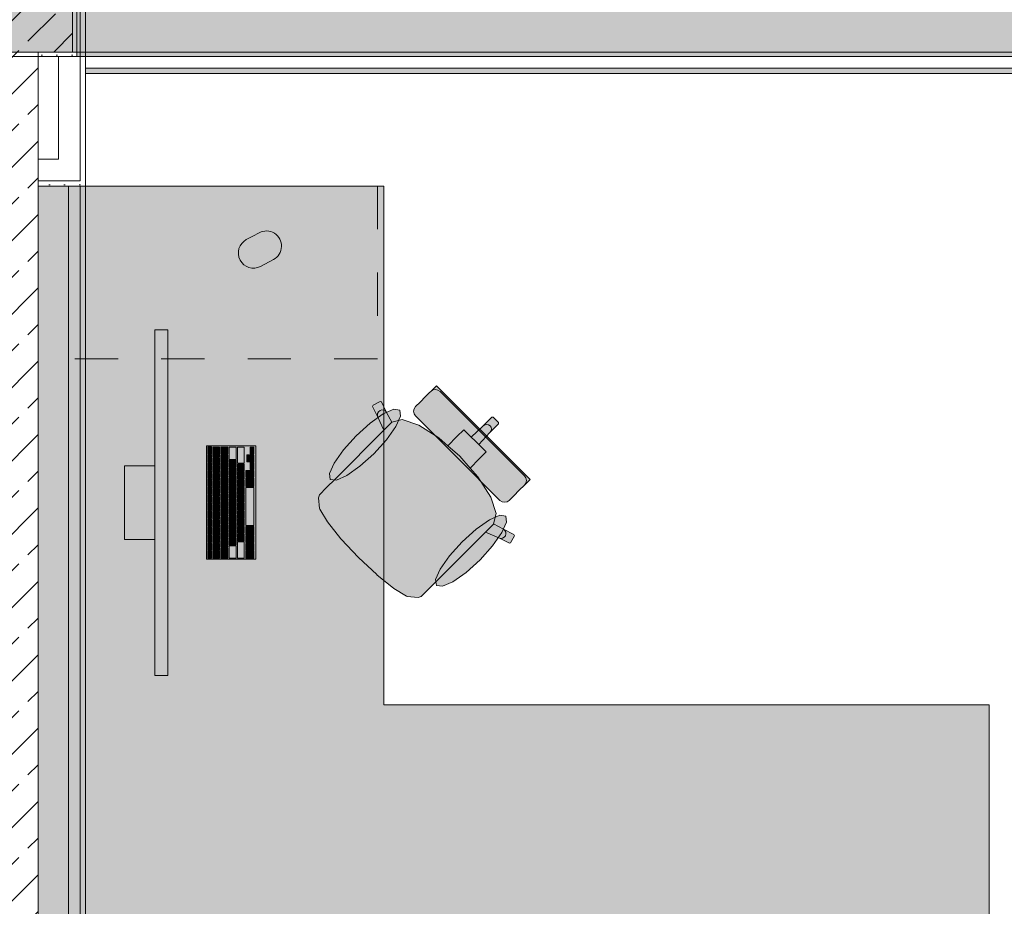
# Model space of a CAD drawing. Header units: metres. Extents: x -3.6 to 84.5, y -11 to 16.8.
# Tile 124 of 256: x 15 to 17.2, y 11 to 13.1. Entities that reach past the tile are written whole.
import ezdxf

# ---------------------------------------------------------------- set-up
doc = ezdxf.new("R2010")
doc.units = ezdxf.units.M
doc.header["$MEASUREMENT"] = 0
doc.linetypes.add('Strichlinie eng', pattern=[0.115, 0.075, -0.04])
for name, color, linetype in [('605 - Struktur.Wand Innen', 7, 'Continuous'), ('607 - Struktur.Stütze', 7, 'Continuous'), ('608 - Struktur.Träger', 7, 'Continuous'), ('701 - Einrichtung.Möbel', 7, 'Continuous'), ('Neubau_606 - Struktur.Wand Innen Ausbau', 7, 'Continuous'), ('Neubau_653 - Abdeckung.TB Verkofferung', 7, 'Continuous')]:
    doc.layers.add(name, color=color, linetype=linetype)
pattern_1 = [(45, (0, 0), (-0.01767767, 0.01767767), [0, -0.025])]
pattern_2 = [(45, (0, 0), (-0.0848528, 0.0848528), []), (45, (-0.04243, 0.04243), (-0.0848528, 0.0848528), [0.09, -0.03])]

msp = doc.modelspace()

# ---------------------------------------------------------------- hatches: boundary and pattern name
at = {"layer": '605 - Struktur.Wand Innen', "linetype": 'Continuous', "lineweight": 0, "true_color": 0x000000}
h = msp.add_hatch(dxfattribs=at)
h.set_pattern_fill('Beton__Stahlbeton_0001', color=18, style=0, pattern_type=2)
h.set_pattern_definition(pattern_2)
h.paths.add_polyline_path([(14.84, 8.5), (15, 8.5), (15, 13), (14.84, 13)])
at = {"layer": '607 - Struktur.Stütze', "linetype": 'Continuous', "lineweight": 0, "true_color": 0x000000}
h = msp.add_hatch(dxfattribs=at)
h.set_pattern_fill('Beton__Stahlbeton_0001', color=18, style=0, pattern_type=2)
h.set_pattern_definition(pattern_2)
h.paths.add_polyline_path([(14.78, 13), (15.08, 13), (15.08, 13.45), (14.78, 13.45)])
h = msp.add_hatch(dxfattribs=at)
h.set_pattern_fill('Gips_0001', color=18, style=0, pattern_type=2)
h.set_pattern_definition(pattern_1)
h.paths.add_polyline_path([(15, 12.99), (15.09, 12.99), (15.09, 13.445), (15.08, 13.445), (15.08, 13), (15, 13)])
at = {"layer": '608 - Struktur.Träger', "linetype": 'Continuous', "lineweight": 0, "true_color": 0x000000}
h = msp.add_hatch(dxfattribs=at)
h.set_pattern_fill('Beton__Stahlbeton_0001', color=18, style=0, pattern_type=2)
h.set_pattern_definition(pattern_2)
h.paths.add_polyline_path([(15.09, 13.3), (14.78, 13.3), (14.78, 13), (15.09, 13), (18.37, 13), (18.69, 13), (21.97, 13), (22.29, 13), (25.57, 13), (25.89, 13), (29.17, 13), (29.49, 13), (32.77, 13), (33.09, 13), (36.37, 13), (36.69, 13), (39.97, 13), (40.29, 13), (43.57, 13), (43.89, 13), (47.17, 13), (47.48, 13), (47.48, 13.3), (47.17, 13.3), (43.89, 13.3), (43.57, 13.3), (40.29, 13.3), (39.97, 13.3), (36.69, 13.3), (36.37, 13.3), (33.09, 13.3), (32.77, 13.3), (29.49, 13.3), (29.17, 13.3), (25.89, 13.3), (25.57, 13.3), (22.29, 13.3), (21.97, 13.3), (18.69, 13.3), (18.37, 13.3)])
h = msp.add_hatch(dxfattribs=at)
h.set_pattern_fill('Gips_0001', color=18, style=0, pattern_type=2)
h.set_pattern_definition(pattern_1)
h.paths.add_polyline_path([(15.09, 13), (15.09, 12.99), (18.37, 12.99), (18.37, 13)])
at = {"layer": '701 - Einrichtung.Möbel', "linetype": 'Continuous', "lineweight": 0, "true_color": 0x3a3a3a}
for points in [[(15, 10.69), (17.2, 10.69), (17.2, 11.49), (15.8, 11.49), (15.8, 12.69), (15, 12.69)], [(15.4966, 12.5741), (15.4816, 12.5661, 0.994302), (15.5144, 12.5043), (15.5444, 12.5203, 1), (15.5116, 12.5821)], [(15.2999, 11.5578), (15.2999, 12.3578), (15.2699, 12.3578), (15.2699, 11.5578)], [(15.873, 12.1582), (15.9706, 12.0606), (16.0297, 12.1197), (15.9213, 12.2282), (15.916, 12.2229), (15.9136, 12.2205), (15.9081, 12.215), (15.9056, 12.2125), (15.8985, 12.2054), (15.8811, 12.188), (15.8753, 12.1822), (15.8729, 12.1798), (15.8696, 12.1749), (15.8684, 12.169), (15.8696, 12.1632)], [(15.6869, 12.0123), (15.6675, 11.9928), (15.6507, 11.9761), (15.6484, 11.9691), (15.6508, 11.9439), (15.6514, 11.9424), (15.6692, 11.913), (15.7006, 11.8739), (15.7011, 11.8733), (15.7409, 11.8309), (16.0591, 12.1491), (16.0529, 12.1553), (16.0497, 12.1552), (16.0298, 12.1353), (16.002, 12.1093), (15.9848, 12.1265), (15.9687, 12.1104), (15.9478, 12.0895), (15.9273, 12.1074), (15.8806, 12.137), (15.8423, 12.1497), (15.8184, 12.1436), (15.806, 12.1663), (15.794, 12.1907), (15.791, 12.1916), (15.7749, 12.1831), (15.7739, 12.1801), (15.7859, 12.1558), (15.7997, 12.1251)], [(15.7356, 12.1122), (15.7064, 12.0799), (15.6848, 12.0494), (15.6741, 12.0252), (15.6759, 12.0112), (15.6899, 12.0094), (15.714, 12.0201), (15.7446, 12.0417), (15.7769, 12.0709), (15.8061, 12.1032), (15.8277, 12.1338), (15.8384, 12.1579), (15.8366, 12.1719), (15.8226, 12.1737), (15.7985, 12.163), (15.7679, 12.1414)], [(15.9223, 11.7769), (16.035, 11.8897), (16.0658, 11.8759), (16.0901, 11.8639), (16.0931, 11.8649), (16.1016, 11.881), (16.1006, 11.884), (16.0763, 11.896), (16.0536, 11.9084), (16.0597, 11.9323), (16.047, 11.9706), (16.0174, 12.0174), (15.9995, 12.0378), (16.0204, 12.0587), (16.0365, 12.0749), (16.0193, 12.092), (16.0453, 12.1198), (16.0652, 12.1397), (16.0653, 12.1429), (16.0591, 12.1491), (15.7409, 11.8309), (15.7833, 11.7911), (15.7839, 11.7907), (15.823, 11.7592), (15.8524, 11.7414), (15.8539, 11.7408), (15.8791, 11.7384), (15.8861, 11.7407), (15.9028, 11.7575)], [(16.0682, 11.963), (16.0732, 11.9596), (16.079, 11.9585), (16.0849, 11.9596), (16.0898, 11.9629), (16.0922, 11.9653), (16.098, 11.9711), (16.1154, 11.9885), (16.1225, 11.9956), (16.125, 11.9981), (16.1305, 12.0036), (16.1329, 12.006), (16.1382, 12.0113), (16.0297, 12.1197), (15.9706, 12.0606)], [(15.5039, 11.8268), (15.5039, 12.0888), (15.3899, 12.0888), (15.3899, 11.8268)], [(15.4009, 12.0783), (15.4009, 12.0866), (15.4007, 12.0868), (15.3931, 12.0868), (15.3929, 12.0866), (15.3929, 12.07), (15.3931, 12.0698), (15.4007, 12.0698), (15.4009, 12.07)], [(15.4199, 12.0748), (15.4199, 12.0861), (15.4197, 12.0863), (15.4041, 12.0863), (15.4039, 12.0861), (15.4039, 12.0635), (15.4041, 12.0633), (15.4197, 12.0633), (15.4199, 12.0635)], [(15.4389, 12.0783), (15.4389, 12.0861), (15.4387, 12.0863), (15.4231, 12.0863), (15.4229, 12.0861), (15.4229, 12.0705), (15.4231, 12.0703), (15.4387, 12.0703), (15.4389, 12.0705)], [(15.4579, 12.0721), (15.4579, 12.0861), (15.4577, 12.0863), (15.4421, 12.0863), (15.4419, 12.0861), (15.4419, 12.058), (15.4421, 12.0578), (15.4577, 12.0578), (15.4579, 12.058)], [(15.4769, 12.0676), (15.4769, 12.0861), (15.4767, 12.0863), (15.4611, 12.0863), (15.4609, 12.0861), (15.4609, 12.049), (15.4611, 12.0488), (15.4767, 12.0488), (15.4769, 12.049)], [(15.4989, 12.0783), (15.4989, 12.0861), (15.4987, 12.0863), (15.4911, 12.0863), (15.4909, 12.0861), (15.4909, 12.0705), (15.4911, 12.0703), (15.4987, 12.0703), (15.4989, 12.0705)], [(15.4009, 12.0598), (15.4009, 12.0681), (15.4007, 12.0683), (15.3931, 12.0683), (15.3929, 12.0681), (15.3929, 12.0515), (15.3931, 12.0513), (15.4007, 12.0513), (15.4009, 12.0515)], [(15.4009, 12.0413), (15.4009, 12.0496), (15.4007, 12.0498), (15.3931, 12.0498), (15.3929, 12.0496), (15.3929, 12.033), (15.3931, 12.0328), (15.4007, 12.0328), (15.4009, 12.033)], [(15.4199, 12.0533), (15.4199, 12.0611), (15.4197, 12.0613), (15.4041, 12.0613), (15.4039, 12.0611), (15.4039, 12.0455), (15.4041, 12.0453), (15.4197, 12.0453), (15.4199, 12.0455)], [(15.4389, 12.0603), (15.4389, 12.0681), (15.4387, 12.0683), (15.4231, 12.0683), (15.4229, 12.0681), (15.4229, 12.0525), (15.4231, 12.0523), (15.4387, 12.0523), (15.4389, 12.0525)], [(15.4389, 12.0423), (15.4389, 12.0501), (15.4387, 12.0503), (15.4231, 12.0503), (15.4229, 12.0501), (15.4229, 12.0345), (15.4231, 12.0343), (15.4387, 12.0343), (15.4389, 12.0345)], [(15.4579, 12.0478), (15.4579, 12.0556), (15.4577, 12.0558), (15.4421, 12.0558), (15.4419, 12.0556), (15.4419, 12.04), (15.4421, 12.0398), (15.4577, 12.0398), (15.4579, 12.04)], [(15.4909, 12.0603), (15.4909, 12.0681), (15.4907, 12.0683), (15.4831, 12.0683), (15.4829, 12.0681), (15.4829, 12.0525), (15.4831, 12.0523), (15.4907, 12.0523), (15.4909, 12.0525)], [(15.4989, 12.0603), (15.4989, 12.0681), (15.4987, 12.0683), (15.4911, 12.0683), (15.4909, 12.0681), (15.4909, 12.0525), (15.4911, 12.0523), (15.4987, 12.0523), (15.4989, 12.0525)], [(15.4989, 12.0423), (15.4989, 12.0501), (15.4987, 12.0503), (15.4911, 12.0503), (15.4909, 12.0501), (15.4909, 12.0345), (15.4911, 12.0343), (15.4987, 12.0343), (15.4989, 12.0345)], [(15.2699, 12.0428), (15.1999, 12.0428), (15.1999, 11.8728), (15.2699, 11.8728)], [(15.4009, 12.0228), (15.4009, 12.0311), (15.4007, 12.0313), (15.3931, 12.0313), (15.3929, 12.0311), (15.3929, 12.0145), (15.3931, 12.0143), (15.4007, 12.0143), (15.4009, 12.0145)], [(15.4199, 12.0353), (15.4199, 12.0431), (15.4197, 12.0433), (15.4041, 12.0433), (15.4039, 12.0431), (15.4039, 12.0275), (15.4041, 12.0273), (15.4197, 12.0273), (15.4199, 12.0275)], [(15.4199, 12.0173), (15.4199, 12.0251), (15.4197, 12.0253), (15.4041, 12.0253), (15.4039, 12.0251), (15.4039, 12.0095), (15.4041, 12.0093), (15.4197, 12.0093), (15.4199, 12.0095)], [(15.4389, 12.0243), (15.4389, 12.0321), (15.4387, 12.0323), (15.4231, 12.0323), (15.4229, 12.0321), (15.4229, 12.0165), (15.4231, 12.0163), (15.4387, 12.0163), (15.4389, 12.0165)], [(15.4579, 12.0298), (15.4579, 12.0376), (15.4577, 12.0378), (15.4421, 12.0378), (15.4419, 12.0376), (15.4419, 12.022), (15.4421, 12.0218), (15.4577, 12.0218), (15.4579, 12.022)], [(15.4769, 12.0388), (15.4769, 12.0466), (15.4767, 12.0468), (15.4611, 12.0468), (15.4609, 12.0466), (15.4609, 12.031), (15.4611, 12.0308), (15.4767, 12.0308), (15.4769, 12.031)], [(15.4769, 12.0208), (15.4769, 12.0286), (15.4767, 12.0288), (15.4611, 12.0288), (15.4609, 12.0286), (15.4609, 12.013), (15.4611, 12.0128), (15.4767, 12.0128), (15.4769, 12.013)], [(15.4989, 12.0243), (15.4989, 12.0321), (15.4987, 12.0323), (15.4811, 12.0323), (15.4809, 12.0321), (15.4809, 12.0165), (15.4811, 12.0163), (15.4987, 12.0163), (15.4989, 12.0165)], [(15.4009, 12.0043), (15.4009, 12.0126), (15.4007, 12.0128), (15.3931, 12.0128), (15.3929, 12.0126), (15.3929, 11.996), (15.3931, 11.9958), (15.4007, 11.9958), (15.4009, 11.996)], [(15.4199, 11.9993), (15.4199, 12.0071), (15.4197, 12.0073), (15.4041, 12.0073), (15.4039, 12.0071), (15.4039, 11.9915), (15.4041, 11.9913), (15.4197, 11.9913), (15.4199, 11.9915)], [(15.4389, 12.0063), (15.4389, 12.0141), (15.4387, 12.0143), (15.4231, 12.0143), (15.4229, 12.0141), (15.4229, 11.9985), (15.4231, 11.9983), (15.4387, 11.9983), (15.4389, 11.9985)], [(15.4579, 12.0118), (15.4579, 12.0196), (15.4577, 12.0198), (15.4421, 12.0198), (15.4419, 12.0196), (15.4419, 12.004), (15.4421, 12.0038), (15.4577, 12.0038), (15.4579, 12.004)], [(15.4769, 12.0028), (15.4769, 12.0106), (15.4767, 12.0108), (15.4611, 12.0108), (15.4609, 12.0106), (15.4609, 11.995), (15.4611, 11.9948), (15.4767, 11.9948), (15.4769, 11.995)], [(15.4989, 12.0046), (15.4989, 12.0141), (15.4987, 12.0143), (15.4811, 12.0143), (15.4809, 12.0141), (15.4809, 11.995), (15.4811, 11.9948), (15.4987, 11.9948), (15.4989, 11.995)], [(15.4009, 11.9858), (15.4009, 11.9941), (15.4007, 11.9943), (15.3931, 11.9943), (15.3929, 11.9941), (15.3929, 11.9775), (15.3931, 11.9773), (15.4007, 11.9773), (15.4009, 11.9775)], [(15.4199, 11.9813), (15.4199, 11.9891), (15.4197, 11.9893), (15.4041, 11.9893), (15.4039, 11.9891), (15.4039, 11.9735), (15.4041, 11.9733), (15.4197, 11.9733), (15.4199, 11.9735)], [(15.4389, 11.9883), (15.4389, 11.9961), (15.4387, 11.9963), (15.4231, 11.9963), (15.4229, 11.9961), (15.4229, 11.9805), (15.4231, 11.9803), (15.4387, 11.9803), (15.4389, 11.9805)], [(15.4579, 11.9938), (15.4579, 12.0016), (15.4577, 12.0018), (15.4421, 12.0018), (15.4419, 12.0016), (15.4419, 11.986), (15.4421, 11.9858), (15.4577, 11.9858), (15.4579, 11.986)], [(15.4579, 11.9758), (15.4579, 11.9836), (15.4577, 11.9838), (15.4421, 11.9838), (15.4419, 11.9836), (15.4419, 11.968), (15.4421, 11.9678), (15.4577, 11.9678), (15.4579, 11.968)], [(15.4769, 11.9848), (15.4769, 11.9926), (15.4767, 11.9928), (15.4611, 11.9928), (15.4609, 11.9926), (15.4609, 11.977), (15.4611, 11.9768), (15.4767, 11.9768), (15.4769, 11.977)], [(15.4989, 11.9488), (15.4989, 11.9926), (15.4987, 11.9928), (15.4811, 11.9928), (15.4809, 11.9926), (15.4809, 11.905), (15.4811, 11.9048), (15.4987, 11.9048), (15.4989, 11.905)], [(15.4009, 11.9673), (15.4009, 11.9756), (15.4007, 11.9758), (15.3931, 11.9758), (15.3929, 11.9756), (15.3929, 11.959), (15.3931, 11.9588), (15.4007, 11.9588), (15.4009, 11.959)], [(15.4009, 11.9488), (15.4009, 11.9571), (15.4007, 11.9573), (15.3931, 11.9573), (15.3929, 11.9571), (15.3929, 11.9405), (15.3931, 11.9403), (15.4007, 11.9403), (15.4009, 11.9405)], [(15.4199, 11.9633), (15.4199, 11.9711), (15.4197, 11.9713), (15.4041, 11.9713), (15.4039, 11.9711), (15.4039, 11.9555), (15.4041, 11.9553), (15.4197, 11.9553), (15.4199, 11.9555)], [(15.4389, 11.9703), (15.4389, 11.9781), (15.4387, 11.9783), (15.4231, 11.9783), (15.4229, 11.9781), (15.4229, 11.9625), (15.4231, 11.9623), (15.4387, 11.9623), (15.4389, 11.9625)], [(15.4389, 11.9523), (15.4389, 11.9601), (15.4387, 11.9603), (15.4231, 11.9603), (15.4229, 11.9601), (15.4229, 11.9445), (15.4231, 11.9443), (15.4387, 11.9443), (15.4389, 11.9445)], [(15.4579, 11.9578), (15.4579, 11.9656), (15.4577, 11.9658), (15.4421, 11.9658), (15.4419, 11.9656), (15.4419, 11.95), (15.4421, 11.9498), (15.4577, 11.9498), (15.4579, 11.95)], [(15.4769, 11.9668), (15.4769, 11.9746), (15.4767, 11.9748), (15.4611, 11.9748), (15.4609, 11.9746), (15.4609, 11.959), (15.4611, 11.9588), (15.4767, 11.9588), (15.4769, 11.959)], [(15.4769, 11.9488), (15.4769, 11.9566), (15.4767, 11.9568), (15.4611, 11.9568), (15.4609, 11.9566), (15.4609, 11.941), (15.4611, 11.9408), (15.4767, 11.9408), (15.4769, 11.941)], [(15.4009, 11.9303), (15.4009, 11.9386), (15.4007, 11.9388), (15.3931, 11.9388), (15.3929, 11.9386), (15.3929, 11.922), (15.3931, 11.9218), (15.4007, 11.9218), (15.4009, 11.922)], [(15.4199, 11.9453), (15.4199, 11.9531), (15.4197, 11.9533), (15.4041, 11.9533), (15.4039, 11.9531), (15.4039, 11.9375), (15.4041, 11.9373), (15.4197, 11.9373), (15.4199, 11.9375)], [(15.4199, 11.9273), (15.4199, 11.9351), (15.4197, 11.9353), (15.4041, 11.9353), (15.4039, 11.9351), (15.4039, 11.9195), (15.4041, 11.9193), (15.4197, 11.9193), (15.4199, 11.9195)], [(15.4389, 11.9343), (15.4389, 11.9421), (15.4387, 11.9423), (15.4231, 11.9423), (15.4229, 11.9421), (15.4229, 11.9265), (15.4231, 11.9263), (15.4387, 11.9263), (15.4389, 11.9265)], [(15.4579, 11.9398), (15.4579, 11.9476), (15.4577, 11.9478), (15.4421, 11.9478), (15.4419, 11.9476), (15.4419, 11.932), (15.4421, 11.9318), (15.4577, 11.9318), (15.4579, 11.932)], [(15.4769, 11.9308), (15.4769, 11.9386), (15.4767, 11.9388), (15.4611, 11.9388), (15.4609, 11.9386), (15.4609, 11.923), (15.4611, 11.9228), (15.4767, 11.9228), (15.4769, 11.923)], [(15.4009, 11.9118), (15.4009, 11.9201), (15.4007, 11.9203), (15.3931, 11.9203), (15.3929, 11.9201), (15.3929, 11.9035), (15.3931, 11.9033), (15.4007, 11.9033), (15.4009, 11.9035)], [(15.4199, 11.9093), (15.4199, 11.9171), (15.4197, 11.9173), (15.4041, 11.9173), (15.4039, 11.9171), (15.4039, 11.9015), (15.4041, 11.9013), (15.4197, 11.9013), (15.4199, 11.9015)], [(15.4389, 11.9163), (15.4389, 11.9241), (15.4387, 11.9243), (15.4231, 11.9243), (15.4229, 11.9241), (15.4229, 11.9085), (15.4231, 11.9083), (15.4387, 11.9083), (15.4389, 11.9085)], [(15.4579, 11.9218), (15.4579, 11.9296), (15.4577, 11.9298), (15.4421, 11.9298), (15.4419, 11.9296), (15.4419, 11.914), (15.4421, 11.9138), (15.4577, 11.9138), (15.4579, 11.914)], [(15.4579, 11.9038), (15.4579, 11.9116), (15.4577, 11.9118), (15.4421, 11.9118), (15.4419, 11.9116), (15.4419, 11.896), (15.4421, 11.8958), (15.4577, 11.8958), (15.4579, 11.896)], [(15.4769, 11.9128), (15.4769, 11.9206), (15.4767, 11.9208), (15.4611, 11.9208), (15.4609, 11.9206), (15.4609, 11.905), (15.4611, 11.9048), (15.4767, 11.9048), (15.4769, 11.905)], [(16.0222, 11.8256), (16.0514, 11.8579), (16.073, 11.8885), (16.0837, 11.9126), (16.0819, 11.9266), (16.0679, 11.9284), (16.0438, 11.9177), (16.0132, 11.8961), (15.9809, 11.8669), (15.9517, 11.8346), (15.9301, 11.804), (15.9194, 11.7799), (15.9212, 11.7659), (15.9352, 11.7641), (15.9594, 11.7748), (15.9899, 11.7964)], [(15.4009, 11.8933), (15.4009, 11.9016), (15.4007, 11.9018), (15.3931, 11.9018), (15.3929, 11.9016), (15.3929, 11.885), (15.3931, 11.8848), (15.4007, 11.8848), (15.4009, 11.885)], [(15.4199, 11.8913), (15.4199, 11.8991), (15.4197, 11.8993), (15.4041, 11.8993), (15.4039, 11.8991), (15.4039, 11.8835), (15.4041, 11.8833), (15.4197, 11.8833), (15.4199, 11.8835)], [(15.4389, 11.8983), (15.4389, 11.9061), (15.4387, 11.9063), (15.4231, 11.9063), (15.4229, 11.9061), (15.4229, 11.8905), (15.4231, 11.8903), (15.4387, 11.8903), (15.4389, 11.8905)], [(15.4389, 11.8803), (15.4389, 11.8881), (15.4387, 11.8883), (15.4231, 11.8883), (15.4229, 11.8881), (15.4229, 11.8725), (15.4231, 11.8723), (15.4387, 11.8723), (15.4389, 11.8725)], [(15.4579, 11.8858), (15.4579, 11.8936), (15.4577, 11.8938), (15.4421, 11.8938), (15.4419, 11.8936), (15.4419, 11.878), (15.4421, 11.8778), (15.4577, 11.8778), (15.4579, 11.878)], [(15.4769, 11.8948), (15.4769, 11.9026), (15.4767, 11.9028), (15.4611, 11.9028), (15.4609, 11.9026), (15.4609, 11.887), (15.4611, 11.8868), (15.4767, 11.8868), (15.4769, 11.887)], [(15.4989, 11.8931), (15.4989, 11.9026), (15.4987, 11.9028), (15.4811, 11.9028), (15.4809, 11.9026), (15.4809, 11.8835), (15.4811, 11.8833), (15.4987, 11.8833), (15.4989, 11.8835)], [(15.4009, 11.8748), (15.4009, 11.8831), (15.4007, 11.8833), (15.3931, 11.8833), (15.3929, 11.8831), (15.3929, 11.8665), (15.3931, 11.8663), (15.4007, 11.8663), (15.4009, 11.8665)], [(15.4199, 11.8733), (15.4199, 11.8811), (15.4197, 11.8813), (15.4041, 11.8813), (15.4039, 11.8811), (15.4039, 11.8655), (15.4041, 11.8653), (15.4197, 11.8653), (15.4199, 11.8655)], [(15.4389, 11.8623), (15.4389, 11.8701), (15.4387, 11.8703), (15.4231, 11.8703), (15.4229, 11.8701), (15.4229, 11.8545), (15.4231, 11.8543), (15.4387, 11.8543), (15.4389, 11.8545)], [(15.4579, 11.8678), (15.4579, 11.8756), (15.4577, 11.8758), (15.4421, 11.8758), (15.4419, 11.8756), (15.4419, 11.86), (15.4421, 11.8598), (15.4577, 11.8598), (15.4579, 11.86)], [(15.4769, 11.8768), (15.4769, 11.8846), (15.4767, 11.8848), (15.4611, 11.8848), (15.4609, 11.8846), (15.4609, 11.869), (15.4611, 11.8688), (15.4767, 11.8688), (15.4769, 11.869)], [(15.4769, 11.8481), (15.4769, 11.8666), (15.4767, 11.8668), (15.4611, 11.8668), (15.4609, 11.8666), (15.4609, 11.8295), (15.4611, 11.8293), (15.4767, 11.8293), (15.4769, 11.8295)], [(15.4989, 11.8733), (15.4989, 11.8811), (15.4987, 11.8813), (15.4811, 11.8813), (15.4809, 11.8811), (15.4809, 11.8655), (15.4811, 11.8653), (15.4987, 11.8653), (15.4989, 11.8655)], [(15.4009, 11.8563), (15.4009, 11.8646), (15.4007, 11.8648), (15.3931, 11.8648), (15.3929, 11.8646), (15.3929, 11.848), (15.3931, 11.8478), (15.4007, 11.8478), (15.4009, 11.848)], [(15.4009, 11.8378), (15.4009, 11.8461), (15.4007, 11.8463), (15.3931, 11.8463), (15.3929, 11.8461), (15.3929, 11.8295), (15.3931, 11.8293), (15.4007, 11.8293), (15.4009, 11.8295)], [(15.4199, 11.8553), (15.4199, 11.8631), (15.4197, 11.8633), (15.4041, 11.8633), (15.4039, 11.8631), (15.4039, 11.8475), (15.4041, 11.8473), (15.4197, 11.8473), (15.4199, 11.8475)], [(15.4199, 11.8373), (15.4199, 11.8451), (15.4197, 11.8453), (15.4041, 11.8453), (15.4039, 11.8451), (15.4039, 11.8295), (15.4041, 11.8293), (15.4197, 11.8293), (15.4199, 11.8295)], [(15.4389, 11.8408), (15.4389, 11.8521), (15.4387, 11.8523), (15.4231, 11.8523), (15.4229, 11.8521), (15.4229, 11.8295), (15.4231, 11.8293), (15.4387, 11.8293), (15.4389, 11.8295)], [(15.4579, 11.8436), (15.4579, 11.8576), (15.4577, 11.8578), (15.4421, 11.8578), (15.4419, 11.8576), (15.4419, 11.8295), (15.4421, 11.8293), (15.4577, 11.8293), (15.4579, 11.8295)], [(15.4989, 11.8553), (15.4989, 11.8631), (15.4987, 11.8633), (15.4811, 11.8633), (15.4809, 11.8631), (15.4809, 11.8475), (15.4811, 11.8473), (15.4987, 11.8473), (15.4989, 11.8475)], [(15.4989, 11.8373), (15.4989, 11.8451), (15.4987, 11.8453), (15.4811, 11.8453), (15.4809, 11.8451), (15.4809, 11.8295), (15.4811, 11.8293), (15.4987, 11.8293), (15.4989, 11.8295)]]:
    msp.add_hatch(color=250, dxfattribs=at).paths.add_polyline_path(points)
at = {"layer": 'Neubau_606 - Struktur.Wand Innen Ausbau', "linetype": 'Continuous', "lineweight": 0, "true_color": 0x000000}
h = msp.add_hatch(dxfattribs=at)
h.set_pattern_fill('Gips_0001', color=18, style=0, pattern_type=2)
h.set_pattern_definition(pattern_1)
h.paths.add_polyline_path([(15.11, 13.445), (15.0975, 13.445), (15.0975, 12.7025), (15.11, 12.7025)])
h = msp.add_hatch(dxfattribs=at)
h.set_pattern_fill('Gips_0001', color=18, style=0, pattern_type=2)
h.set_pattern_definition(pattern_1)
h.paths.add_polyline_path([(15.0975, 12.7025), (15, 12.7025), (15, 12.69), (15.0975, 12.69)])
h = msp.add_hatch(dxfattribs=at)
h.set_pattern_fill('Gips_0001', color=18, style=0, pattern_type=2)
h.set_pattern_definition(pattern_1)
h.paths.add_polyline_path([(15.0975, 12.69), (15.11, 12.69), (15.0975, 12.7025)])
h = msp.add_hatch(dxfattribs=at)
h.set_pattern_fill('Gips_0001', color=18, style=0, pattern_type=2)
h.set_pattern_definition(pattern_1)
h.paths.add_polyline_path([(15.11, 12.7025), (15.0975, 12.7025), (15.11, 12.69)])
at = {"layer": 'Neubau_653 - Abdeckung.TB Verkofferung', "linetype": 'Continuous', "lineweight": 0, "true_color": 0x000000}
h = msp.add_hatch(dxfattribs=at)
h.set_pattern_fill('Gips_0001', color=18, style=0, pattern_type=2)
h.set_pattern_definition(pattern_1)
h.paths.add_polyline_path([(15.11, 12.9505), (18.6475, 12.9505), (18.6475, 12.963), (15.11, 12.963)])
h = msp.add_hatch(dxfattribs=at)
h.set_pattern_fill('Gips_0001', color=18, style=0, pattern_type=2)
h.set_pattern_definition(pattern_1)
h.paths.add_polyline_path([(15.11, 8.6495), (15.11, 12.69), (15.0975, 12.69), (15.0975, 8.6495)])

# ---------------------------------------------------------------- linework, layer by layer
at = {"layer": '605 - Struktur.Wand Innen', "color": 7, "linetype": 'Continuous', "lineweight": 18, "flags": 128}
msp.add_lwpolyline([(15, 8.5), (15, 13)], dxfattribs=at)
at = {"layer": '607 - Struktur.Stütze', "color": 7, "linetype": 'Continuous', "lineweight": 13, "flags": 128}
msp.add_lwpolyline([(14.78, 13), (15.08, 13), (15.08, 13.45), (14.78, 13.45)], close=True, dxfattribs=at)
at = {"layer": '607 - Struktur.Stütze', "color": 7, "linetype": 'Continuous', "lineweight": 5, "flags": 128}
msp.add_lwpolyline([(15, 12.99), (15.09, 12.99), (15.09, 13.445)], dxfattribs=at)
at = {"layer": '608 - Struktur.Träger', "color": 7, "linetype": 'Continuous', "lineweight": 13}
msp.add_line((14.78, 12.99), (47.48, 12.99), dxfattribs=at)
at = {"layer": '608 - Struktur.Träger', "color": 7, "linetype": 'Continuous', "lineweight": 5}
for p in [(15.09, 13), (18.37, 12.99)]:
    msp.add_line(p, (15.09, 12.99), dxfattribs=at)
at = {"layer": '608 - Struktur.Träger', "color": 7, "linetype": 'Continuous', "lineweight": 13, "flags": 128}
msp.add_lwpolyline([(47.48, 13), (47.17, 13), (43.89, 13), (43.57, 13), (40.29, 13), (39.97, 13), (36.69, 13), (36.37, 13), (33.09, 13), (32.77, 13), (29.49, 13), (29.17, 13), (25.89, 13), (25.57, 13), (22.29, 13), (21.97, 13), (18.69, 13), (18.37, 13), (15.09, 13), (14.78, 13)], dxfattribs=at)
at = {"layer": '701 - Einrichtung.Möbel', "color": 7, "linetype": 'Strichlinie eng', "lineweight": 5, "true_color": 0xebebeb}
for p, q in [((15.785, 12.69), (15.785, 12.29)), ((15.785, 12.29), (15, 12.29))]:
    msp.add_line(p, q, dxfattribs=at)
at = {"layer": '701 - Einrichtung.Möbel', "color": 7, "linetype": 'Continuous', "lineweight": 5, "true_color": 0xebebeb}
for p, q in [((15.8985, 12.2054), (15.9056, 12.2125)), ((15.9056, 12.2125), (15.9081, 12.215)), ((15.9081, 12.215), (15.9136, 12.2205)), ((15.913, 12.2183), (15.9081, 12.215)), ((15.9189, 12.2194), (15.913, 12.2183)), ((15.9136, 12.2205), (15.916, 12.2229)), ((15.916, 12.2229), (15.9213, 12.2282)), ((15.9247, 12.2182), (15.9189, 12.2194)), ((15.9213, 12.2282), (16.0297, 12.1197)), ((15.9297, 12.2149), (15.9247, 12.2182)), ((16.0273, 12.1173), (15.9297, 12.2149)), ((15.7749, 12.1831), (15.791, 12.1916)), ((15.791, 12.1916), (15.794, 12.1907)), ((15.794, 12.1907), (15.806, 12.1663)), ((15.8753, 12.1822), (15.8811, 12.188)), ((15.8811, 12.188), (15.8985, 12.2054)), ((15.7739, 12.1801), (15.7749, 12.1831)), ((15.7859, 12.1558), (15.7739, 12.1801)), ((15.7848, 12.16), (15.7854, 12.1643)), ((15.7854, 12.1643), (15.7876, 12.1681)), ((15.7876, 12.1681), (15.7911, 12.1709)), ((15.7911, 12.1709), (15.7953, 12.1722)), ((15.7953, 12.1722), (15.7996, 12.1718)), ((15.7996, 12.1718), (15.8034, 12.1697)), ((15.8034, 12.1697), (15.806, 12.1663)), ((15.806, 12.1663), (15.8184, 12.1436)), ((15.8684, 12.169), (15.8696, 12.1749)), ((15.8696, 12.1632), (15.8684, 12.169)), ((15.8696, 12.1749), (15.8729, 12.1798)), ((15.873, 12.1582), (15.8696, 12.1632)), ((15.8729, 12.1798), (15.8753, 12.1822)), ((15.7859, 12.1558), (15.7848, 12.16)), ((15.7997, 12.1251), (15.7859, 12.1558)), ((15.8182, 12.1435), (15.7997, 12.1251)), ((15.8182, 12.1435), (15.8184, 12.1436)), ((15.8184, 12.1436), (15.8423, 12.1497)), ((15.8423, 12.1497), (15.8806, 12.137)), ((15.9706, 12.0606), (15.873, 12.1582)), ((16.0298, 12.1353), (16.0497, 12.1552)), ((16.0335, 12.1378), (16.0378, 12.1388)), ((16.0378, 12.1388), (16.0421, 12.138)), ((16.0453, 12.1198), (16.0652, 12.1397)), ((16.0497, 12.1552), (16.0529, 12.1553)), ((16.0529, 12.1553), (16.0591, 12.1491)), ((16.0653, 12.1429), (16.0591, 12.1491)), ((16.0652, 12.1397), (16.0653, 12.1429)), ((15.6869, 12.0123), (15.7997, 12.1251)), ((15.8806, 12.137), (15.9273, 12.1074)), ((15.9687, 12.1104), (15.9848, 12.1265)), ((15.9848, 12.1265), (16.002, 12.1093)), ((16.002, 12.1093), (16.0298, 12.1353)), ((16.0193, 12.092), (16.0453, 12.1198)), ((16.0273, 12.1173), (16.1249, 12.0197)), ((16.1382, 12.0113), (16.0297, 12.1197)), ((16.0298, 12.1353), (16.0335, 12.1378)), ((16.0421, 12.138), (16.0456, 12.1356)), ((16.0453, 12.1198), (16.0478, 12.1235)), ((16.048, 12.1321), (16.0456, 12.1356)), ((16.0478, 12.1235), (16.0487, 12.1278)), ((16.0487, 12.1278), (16.048, 12.1321)), ((15.9273, 12.1074), (15.9478, 12.0895)), ((15.9478, 12.0895), (15.9687, 12.1104)), ((16.002, 12.1093), (16.0107, 12.1007)), ((16.0193, 12.092), (16.0107, 12.1007)), ((15.9478, 12.0895), (15.9754, 12.0654)), ((16.0365, 12.0749), (16.0193, 12.092)), ((16.0204, 12.0587), (16.0365, 12.0749)), ((15.9706, 12.0606), (16.0682, 11.963)), ((15.9995, 12.0378), (15.9754, 12.0654)), ((15.9995, 12.0378), (16.0204, 12.0587)), ((16.0174, 12.0174), (15.9995, 12.0378)), ((15.6675, 11.9928), (15.6869, 12.0123)), ((16.047, 11.9706), (16.0174, 12.0174)), ((16.1249, 12.0197), (16.1282, 12.0147)), ((16.125, 11.9981), (16.1305, 12.0036)), ((16.1283, 12.003), (16.125, 11.9981)), ((16.1282, 12.0147), (16.1294, 12.0089)), ((16.1294, 12.0089), (16.1283, 12.003)), ((16.1305, 12.0036), (16.1329, 12.006)), ((16.1329, 12.006), (16.1382, 12.0113)), ((15.6507, 11.9761), (15.6675, 11.9928)), ((16.098, 11.9711), (16.1154, 11.9885)), ((16.1154, 11.9885), (16.1225, 11.9956)), ((16.1225, 11.9956), (16.125, 11.9981)), ((15.6484, 11.9691), (15.6507, 11.9761)), ((15.6508, 11.9439), (15.6484, 11.9691)), ((16.0597, 11.9323), (16.047, 11.9706)), ((16.0682, 11.963), (16.0732, 11.9596)), ((16.0732, 11.9596), (16.079, 11.9585)), ((16.079, 11.9585), (16.0849, 11.9596)), ((16.0849, 11.9596), (16.0898, 11.9629)), ((16.0898, 11.9629), (16.0922, 11.9653)), ((16.0922, 11.9653), (16.098, 11.9711)), ((15.6514, 11.9424), (15.6508, 11.9439)), ((15.6692, 11.913), (15.6514, 11.9424)), ((15.7006, 11.8739), (15.6692, 11.913)), ((16.0536, 11.9084), (16.0597, 11.9323)), ((15.9223, 11.7769), (16.035, 11.8897)), ((16.0535, 11.9082), (16.035, 11.8897)), ((16.035, 11.8897), (16.0658, 11.8759)), ((16.0535, 11.9082), (16.0536, 11.9084)), ((16.0763, 11.896), (16.0536, 11.9084)), ((16.0797, 11.8934), (16.0763, 11.896)), ((16.1006, 11.884), (16.0763, 11.896)), ((16.0818, 11.8897), (16.0797, 11.8934)), ((16.0822, 11.8853), (16.0818, 11.8897)), ((15.7011, 11.8733), (15.7006, 11.8739)), ((15.7409, 11.8309), (15.7011, 11.8733)), ((16.0658, 11.8759), (16.0699, 11.8748)), ((16.0658, 11.8759), (16.0901, 11.8639)), ((16.0699, 11.8748), (16.0743, 11.8754)), ((16.0743, 11.8754), (16.0781, 11.8776)), ((16.0781, 11.8776), (16.0809, 11.8811)), ((16.0809, 11.8811), (16.0822, 11.8853)), ((16.0931, 11.8649), (16.1016, 11.881)), ((16.1016, 11.881), (16.1006, 11.884)), ((16.0901, 11.8639), (16.0931, 11.8649)), ((15.7409, 11.8309), (15.7833, 11.7911)), ((15.7833, 11.7911), (15.7839, 11.7907)), ((15.7839, 11.7907), (15.823, 11.7592)), ((15.9028, 11.7575), (15.9223, 11.7769)), ((15.823, 11.7592), (15.8524, 11.7414)), ((15.8861, 11.7407), (15.9028, 11.7575)), ((15.8524, 11.7414), (15.8539, 11.7408)), ((15.8539, 11.7408), (15.8791, 11.7384)), ((15.8791, 11.7384), (15.8861, 11.7407))]:
    msp.add_line(p, q, dxfattribs=at)
at = {"layer": '701 - Einrichtung.Möbel', "color": 7, "linetype": 'Continuous', "lineweight": 5, "true_color": 0xebebeb, "flags": 128}
for points in [[(15, 10.69), (15, 12.69), (15.8, 12.69), (15.8, 11.49), (17.2, 11.49), (17.2, 10.69)], [(15.2999, 11.5578), (15.2999, 12.3578), (15.2699, 12.3578), (15.2699, 11.5578)], [(15.7356, 12.1122), (15.7679, 12.1414), (15.7985, 12.163), (15.8226, 12.1737), (15.8366, 12.1719), (15.8384, 12.1579), (15.8277, 12.1338), (15.8061, 12.1032), (15.7769, 12.0709), (15.7446, 12.0417), (15.714, 12.0201), (15.6899, 12.0094), (15.6759, 12.0112), (15.6741, 12.0252), (15.6848, 12.0494), (15.7064, 12.0799)], [(15.5039, 11.8268), (15.5039, 12.0888), (15.3899, 12.0888), (15.3899, 11.8268)], [(15.4009, 12.0783), (15.4009, 12.0866), (15.4007, 12.0868), (15.3931, 12.0868), (15.3929, 12.0866), (15.3929, 12.07), (15.3931, 12.0698), (15.4007, 12.0698), (15.4009, 12.07)], [(15.4199, 12.0748), (15.4199, 12.0861), (15.4197, 12.0863), (15.4041, 12.0863), (15.4039, 12.0861), (15.4039, 12.0635), (15.4041, 12.0633), (15.4197, 12.0633), (15.4199, 12.0635)], [(15.4389, 12.0783), (15.4389, 12.0861), (15.4387, 12.0863), (15.4231, 12.0863), (15.4229, 12.0861), (15.4229, 12.0705), (15.4231, 12.0703), (15.4387, 12.0703), (15.4389, 12.0705)], [(15.4579, 12.0721), (15.4579, 12.0861), (15.4577, 12.0863), (15.4421, 12.0863), (15.4419, 12.0861), (15.4419, 12.058), (15.4421, 12.0578), (15.4577, 12.0578), (15.4579, 12.058)], [(15.4769, 12.0676), (15.4769, 12.0861), (15.4767, 12.0863), (15.4611, 12.0863), (15.4609, 12.0861), (15.4609, 12.049), (15.4611, 12.0488), (15.4767, 12.0488), (15.4769, 12.049)], [(15.4989, 12.0783), (15.4989, 12.0861), (15.4987, 12.0863), (15.4911, 12.0863), (15.4909, 12.0861), (15.4909, 12.0705), (15.4911, 12.0703), (15.4987, 12.0703), (15.4989, 12.0705)], [(15.4009, 12.0598), (15.4009, 12.0681), (15.4007, 12.0683), (15.3931, 12.0683), (15.3929, 12.0681), (15.3929, 12.0515), (15.3931, 12.0513), (15.4007, 12.0513), (15.4009, 12.0515)], [(15.4009, 12.0413), (15.4009, 12.0496), (15.4007, 12.0498), (15.3931, 12.0498), (15.3929, 12.0496), (15.3929, 12.033), (15.3931, 12.0328), (15.4007, 12.0328), (15.4009, 12.033)], [(15.4199, 12.0533), (15.4199, 12.0611), (15.4197, 12.0613), (15.4041, 12.0613), (15.4039, 12.0611), (15.4039, 12.0455), (15.4041, 12.0453), (15.4197, 12.0453), (15.4199, 12.0455)], [(15.4389, 12.0603), (15.4389, 12.0681), (15.4387, 12.0683), (15.4231, 12.0683), (15.4229, 12.0681), (15.4229, 12.0525), (15.4231, 12.0523), (15.4387, 12.0523), (15.4389, 12.0525)], [(15.4389, 12.0423), (15.4389, 12.0501), (15.4387, 12.0503), (15.4231, 12.0503), (15.4229, 12.0501), (15.4229, 12.0345), (15.4231, 12.0343), (15.4387, 12.0343), (15.4389, 12.0345)], [(15.4579, 12.0478), (15.4579, 12.0556), (15.4577, 12.0558), (15.4421, 12.0558), (15.4419, 12.0556), (15.4419, 12.04), (15.4421, 12.0398), (15.4577, 12.0398), (15.4579, 12.04)], [(15.4909, 12.0603), (15.4909, 12.0681), (15.4907, 12.0683), (15.4831, 12.0683), (15.4829, 12.0681), (15.4829, 12.0525), (15.4831, 12.0523), (15.4907, 12.0523), (15.4909, 12.0525)], [(15.4989, 12.0603), (15.4989, 12.0681), (15.4987, 12.0683), (15.4911, 12.0683), (15.4909, 12.0681), (15.4909, 12.0525), (15.4911, 12.0523), (15.4987, 12.0523), (15.4989, 12.0525)], [(15.4989, 12.0423), (15.4989, 12.0501), (15.4987, 12.0503), (15.4911, 12.0503), (15.4909, 12.0501), (15.4909, 12.0345), (15.4911, 12.0343), (15.4987, 12.0343), (15.4989, 12.0345)], [(15.2699, 12.0428), (15.1999, 12.0428), (15.1999, 11.8728), (15.2699, 11.8728)], [(15.4009, 12.0228), (15.4009, 12.0311), (15.4007, 12.0313), (15.3931, 12.0313), (15.3929, 12.0311), (15.3929, 12.0145), (15.3931, 12.0143), (15.4007, 12.0143), (15.4009, 12.0145)], [(15.4199, 12.0353), (15.4199, 12.0431), (15.4197, 12.0433), (15.4041, 12.0433), (15.4039, 12.0431), (15.4039, 12.0275), (15.4041, 12.0273), (15.4197, 12.0273), (15.4199, 12.0275)], [(15.4199, 12.0173), (15.4199, 12.0251), (15.4197, 12.0253), (15.4041, 12.0253), (15.4039, 12.0251), (15.4039, 12.0095), (15.4041, 12.0093), (15.4197, 12.0093), (15.4199, 12.0095)], [(15.4389, 12.0243), (15.4389, 12.0321), (15.4387, 12.0323), (15.4231, 12.0323), (15.4229, 12.0321), (15.4229, 12.0165), (15.4231, 12.0163), (15.4387, 12.0163), (15.4389, 12.0165)], [(15.4579, 12.0298), (15.4579, 12.0376), (15.4577, 12.0378), (15.4421, 12.0378), (15.4419, 12.0376), (15.4419, 12.022), (15.4421, 12.0218), (15.4577, 12.0218), (15.4579, 12.022)], [(15.4769, 12.0388), (15.4769, 12.0466), (15.4767, 12.0468), (15.4611, 12.0468), (15.4609, 12.0466), (15.4609, 12.031), (15.4611, 12.0308), (15.4767, 12.0308), (15.4769, 12.031)], [(15.4769, 12.0208), (15.4769, 12.0286), (15.4767, 12.0288), (15.4611, 12.0288), (15.4609, 12.0286), (15.4609, 12.013), (15.4611, 12.0128), (15.4767, 12.0128), (15.4769, 12.013)], [(15.4989, 12.0243), (15.4989, 12.0321), (15.4987, 12.0323), (15.4811, 12.0323), (15.4809, 12.0321), (15.4809, 12.0165), (15.4811, 12.0163), (15.4987, 12.0163), (15.4989, 12.0165)], [(15.4009, 12.0043), (15.4009, 12.0126), (15.4007, 12.0128), (15.3931, 12.0128), (15.3929, 12.0126), (15.3929, 11.996), (15.3931, 11.9958), (15.4007, 11.9958), (15.4009, 11.996)], [(15.4199, 11.9993), (15.4199, 12.0071), (15.4197, 12.0073), (15.4041, 12.0073), (15.4039, 12.0071), (15.4039, 11.9915), (15.4041, 11.9913), (15.4197, 11.9913), (15.4199, 11.9915)], [(15.4389, 12.0063), (15.4389, 12.0141), (15.4387, 12.0143), (15.4231, 12.0143), (15.4229, 12.0141), (15.4229, 11.9985), (15.4231, 11.9983), (15.4387, 11.9983), (15.4389, 11.9985)], [(15.4579, 12.0118), (15.4579, 12.0196), (15.4577, 12.0198), (15.4421, 12.0198), (15.4419, 12.0196), (15.4419, 12.004), (15.4421, 12.0038), (15.4577, 12.0038), (15.4579, 12.004)], [(15.4769, 12.0028), (15.4769, 12.0106), (15.4767, 12.0108), (15.4611, 12.0108), (15.4609, 12.0106), (15.4609, 11.995), (15.4611, 11.9948), (15.4767, 11.9948), (15.4769, 11.995)], [(15.4989, 12.0046), (15.4989, 12.0141), (15.4987, 12.0143), (15.4811, 12.0143), (15.4809, 12.0141), (15.4809, 11.995), (15.4811, 11.9948), (15.4987, 11.9948), (15.4989, 11.995)], [(15.4009, 11.9858), (15.4009, 11.9941), (15.4007, 11.9943), (15.3931, 11.9943), (15.3929, 11.9941), (15.3929, 11.9775), (15.3931, 11.9773), (15.4007, 11.9773), (15.4009, 11.9775)], [(15.4199, 11.9813), (15.4199, 11.9891), (15.4197, 11.9893), (15.4041, 11.9893), (15.4039, 11.9891), (15.4039, 11.9735), (15.4041, 11.9733), (15.4197, 11.9733), (15.4199, 11.9735)], [(15.4389, 11.9883), (15.4389, 11.9961), (15.4387, 11.9963), (15.4231, 11.9963), (15.4229, 11.9961), (15.4229, 11.9805), (15.4231, 11.9803), (15.4387, 11.9803), (15.4389, 11.9805)], [(15.4579, 11.9938), (15.4579, 12.0016), (15.4577, 12.0018), (15.4421, 12.0018), (15.4419, 12.0016), (15.4419, 11.986), (15.4421, 11.9858), (15.4577, 11.9858), (15.4579, 11.986)], [(15.4579, 11.9758), (15.4579, 11.9836), (15.4577, 11.9838), (15.4421, 11.9838), (15.4419, 11.9836), (15.4419, 11.968), (15.4421, 11.9678), (15.4577, 11.9678), (15.4579, 11.968)], [(15.4769, 11.9848), (15.4769, 11.9926), (15.4767, 11.9928), (15.4611, 11.9928), (15.4609, 11.9926), (15.4609, 11.977), (15.4611, 11.9768), (15.4767, 11.9768), (15.4769, 11.977)], [(15.4989, 11.9488), (15.4989, 11.9926), (15.4987, 11.9928), (15.4811, 11.9928), (15.4809, 11.9926), (15.4809, 11.905), (15.4811, 11.9048), (15.4987, 11.9048), (15.4989, 11.905)], [(15.4009, 11.9673), (15.4009, 11.9756), (15.4007, 11.9758), (15.3931, 11.9758), (15.3929, 11.9756), (15.3929, 11.959), (15.3931, 11.9588), (15.4007, 11.9588), (15.4009, 11.959)], [(15.4009, 11.9488), (15.4009, 11.9571), (15.4007, 11.9573), (15.3931, 11.9573), (15.3929, 11.9571), (15.3929, 11.9405), (15.3931, 11.9403), (15.4007, 11.9403), (15.4009, 11.9405)], [(15.4199, 11.9633), (15.4199, 11.9711), (15.4197, 11.9713), (15.4041, 11.9713), (15.4039, 11.9711), (15.4039, 11.9555), (15.4041, 11.9553), (15.4197, 11.9553), (15.4199, 11.9555)], [(15.4389, 11.9703), (15.4389, 11.9781), (15.4387, 11.9783), (15.4231, 11.9783), (15.4229, 11.9781), (15.4229, 11.9625), (15.4231, 11.9623), (15.4387, 11.9623), (15.4389, 11.9625)], [(15.4389, 11.9523), (15.4389, 11.9601), (15.4387, 11.9603), (15.4231, 11.9603), (15.4229, 11.9601), (15.4229, 11.9445), (15.4231, 11.9443), (15.4387, 11.9443), (15.4389, 11.9445)], [(15.4579, 11.9578), (15.4579, 11.9656), (15.4577, 11.9658), (15.4421, 11.9658), (15.4419, 11.9656), (15.4419, 11.95), (15.4421, 11.9498), (15.4577, 11.9498), (15.4579, 11.95)], [(15.4769, 11.9668), (15.4769, 11.9746), (15.4767, 11.9748), (15.4611, 11.9748), (15.4609, 11.9746), (15.4609, 11.959), (15.4611, 11.9588), (15.4767, 11.9588), (15.4769, 11.959)], [(15.4769, 11.9488), (15.4769, 11.9566), (15.4767, 11.9568), (15.4611, 11.9568), (15.4609, 11.9566), (15.4609, 11.941), (15.4611, 11.9408), (15.4767, 11.9408), (15.4769, 11.941)], [(15.4009, 11.9303), (15.4009, 11.9386), (15.4007, 11.9388), (15.3931, 11.9388), (15.3929, 11.9386), (15.3929, 11.922), (15.3931, 11.9218), (15.4007, 11.9218), (15.4009, 11.922)], [(15.4199, 11.9453), (15.4199, 11.9531), (15.4197, 11.9533), (15.4041, 11.9533), (15.4039, 11.9531), (15.4039, 11.9375), (15.4041, 11.9373), (15.4197, 11.9373), (15.4199, 11.9375)], [(15.4199, 11.9273), (15.4199, 11.9351), (15.4197, 11.9353), (15.4041, 11.9353), (15.4039, 11.9351), (15.4039, 11.9195), (15.4041, 11.9193), (15.4197, 11.9193), (15.4199, 11.9195)], [(15.4389, 11.9343), (15.4389, 11.9421), (15.4387, 11.9423), (15.4231, 11.9423), (15.4229, 11.9421), (15.4229, 11.9265), (15.4231, 11.9263), (15.4387, 11.9263), (15.4389, 11.9265)], [(15.4579, 11.9398), (15.4579, 11.9476), (15.4577, 11.9478), (15.4421, 11.9478), (15.4419, 11.9476), (15.4419, 11.932), (15.4421, 11.9318), (15.4577, 11.9318), (15.4579, 11.932)], [(15.4769, 11.9308), (15.4769, 11.9386), (15.4767, 11.9388), (15.4611, 11.9388), (15.4609, 11.9386), (15.4609, 11.923), (15.4611, 11.9228), (15.4767, 11.9228), (15.4769, 11.923)], [(15.4009, 11.9118), (15.4009, 11.9201), (15.4007, 11.9203), (15.3931, 11.9203), (15.3929, 11.9201), (15.3929, 11.9035), (15.3931, 11.9033), (15.4007, 11.9033), (15.4009, 11.9035)], [(15.4199, 11.9093), (15.4199, 11.9171), (15.4197, 11.9173), (15.4041, 11.9173), (15.4039, 11.9171), (15.4039, 11.9015), (15.4041, 11.9013), (15.4197, 11.9013), (15.4199, 11.9015)], [(15.4389, 11.9163), (15.4389, 11.9241), (15.4387, 11.9243), (15.4231, 11.9243), (15.4229, 11.9241), (15.4229, 11.9085), (15.4231, 11.9083), (15.4387, 11.9083), (15.4389, 11.9085)], [(15.4579, 11.9218), (15.4579, 11.9296), (15.4577, 11.9298), (15.4421, 11.9298), (15.4419, 11.9296), (15.4419, 11.914), (15.4421, 11.9138), (15.4577, 11.9138), (15.4579, 11.914)], [(15.4579, 11.9038), (15.4579, 11.9116), (15.4577, 11.9118), (15.4421, 11.9118), (15.4419, 11.9116), (15.4419, 11.896), (15.4421, 11.8958), (15.4577, 11.8958), (15.4579, 11.896)], [(15.4769, 11.9128), (15.4769, 11.9206), (15.4767, 11.9208), (15.4611, 11.9208), (15.4609, 11.9206), (15.4609, 11.905), (15.4611, 11.9048), (15.4767, 11.9048), (15.4769, 11.905)], [(16.0222, 11.8256), (16.0514, 11.8579), (16.073, 11.8885), (16.0837, 11.9126), (16.0819, 11.9266), (16.0679, 11.9284), (16.0438, 11.9177), (16.0132, 11.8961), (15.9809, 11.8669), (15.9517, 11.8346), (15.9301, 11.804), (15.9194, 11.7799), (15.9212, 11.7659), (15.9352, 11.7641), (15.9594, 11.7748), (15.9899, 11.7964)], [(15.4009, 11.8933), (15.4009, 11.9016), (15.4007, 11.9018), (15.3931, 11.9018), (15.3929, 11.9016), (15.3929, 11.885), (15.3931, 11.8848), (15.4007, 11.8848), (15.4009, 11.885)], [(15.4199, 11.8913), (15.4199, 11.8991), (15.4197, 11.8993), (15.4041, 11.8993), (15.4039, 11.8991), (15.4039, 11.8835), (15.4041, 11.8833), (15.4197, 11.8833), (15.4199, 11.8835)], [(15.4389, 11.8983), (15.4389, 11.9061), (15.4387, 11.9063), (15.4231, 11.9063), (15.4229, 11.9061), (15.4229, 11.8905), (15.4231, 11.8903), (15.4387, 11.8903), (15.4389, 11.8905)], [(15.4389, 11.8803), (15.4389, 11.8881), (15.4387, 11.8883), (15.4231, 11.8883), (15.4229, 11.8881), (15.4229, 11.8725), (15.4231, 11.8723), (15.4387, 11.8723), (15.4389, 11.8725)], [(15.4579, 11.8858), (15.4579, 11.8936), (15.4577, 11.8938), (15.4421, 11.8938), (15.4419, 11.8936), (15.4419, 11.878), (15.4421, 11.8778), (15.4577, 11.8778), (15.4579, 11.878)], [(15.4769, 11.8948), (15.4769, 11.9026), (15.4767, 11.9028), (15.4611, 11.9028), (15.4609, 11.9026), (15.4609, 11.887), (15.4611, 11.8868), (15.4767, 11.8868), (15.4769, 11.887)], [(15.4989, 11.8931), (15.4989, 11.9026), (15.4987, 11.9028), (15.4811, 11.9028), (15.4809, 11.9026), (15.4809, 11.8835), (15.4811, 11.8833), (15.4987, 11.8833), (15.4989, 11.8835)], [(15.4009, 11.8748), (15.4009, 11.8831), (15.4007, 11.8833), (15.3931, 11.8833), (15.3929, 11.8831), (15.3929, 11.8665), (15.3931, 11.8663), (15.4007, 11.8663), (15.4009, 11.8665)], [(15.4199, 11.8733), (15.4199, 11.8811), (15.4197, 11.8813), (15.4041, 11.8813), (15.4039, 11.8811), (15.4039, 11.8655), (15.4041, 11.8653), (15.4197, 11.8653), (15.4199, 11.8655)], [(15.4389, 11.8623), (15.4389, 11.8701), (15.4387, 11.8703), (15.4231, 11.8703), (15.4229, 11.8701), (15.4229, 11.8545), (15.4231, 11.8543), (15.4387, 11.8543), (15.4389, 11.8545)], [(15.4579, 11.8678), (15.4579, 11.8756), (15.4577, 11.8758), (15.4421, 11.8758), (15.4419, 11.8756), (15.4419, 11.86), (15.4421, 11.8598), (15.4577, 11.8598), (15.4579, 11.86)], [(15.4769, 11.8768), (15.4769, 11.8846), (15.4767, 11.8848), (15.4611, 11.8848), (15.4609, 11.8846), (15.4609, 11.869), (15.4611, 11.8688), (15.4767, 11.8688), (15.4769, 11.869)], [(15.4769, 11.8481), (15.4769, 11.8666), (15.4767, 11.8668), (15.4611, 11.8668), (15.4609, 11.8666), (15.4609, 11.8295), (15.4611, 11.8293), (15.4767, 11.8293), (15.4769, 11.8295)], [(15.4989, 11.8733), (15.4989, 11.8811), (15.4987, 11.8813), (15.4811, 11.8813), (15.4809, 11.8811), (15.4809, 11.8655), (15.4811, 11.8653), (15.4987, 11.8653), (15.4989, 11.8655)], [(15.4009, 11.8563), (15.4009, 11.8646), (15.4007, 11.8648), (15.3931, 11.8648), (15.3929, 11.8646), (15.3929, 11.848), (15.3931, 11.8478), (15.4007, 11.8478), (15.4009, 11.848)], [(15.4009, 11.8378), (15.4009, 11.8461), (15.4007, 11.8463), (15.3931, 11.8463), (15.3929, 11.8461), (15.3929, 11.8295), (15.3931, 11.8293), (15.4007, 11.8293), (15.4009, 11.8295)], [(15.4199, 11.8553), (15.4199, 11.8631), (15.4197, 11.8633), (15.4041, 11.8633), (15.4039, 11.8631), (15.4039, 11.8475), (15.4041, 11.8473), (15.4197, 11.8473), (15.4199, 11.8475)], [(15.4199, 11.8373), (15.4199, 11.8451), (15.4197, 11.8453), (15.4041, 11.8453), (15.4039, 11.8451), (15.4039, 11.8295), (15.4041, 11.8293), (15.4197, 11.8293), (15.4199, 11.8295)], [(15.4389, 11.8408), (15.4389, 11.8521), (15.4387, 11.8523), (15.4231, 11.8523), (15.4229, 11.8521), (15.4229, 11.8295), (15.4231, 11.8293), (15.4387, 11.8293), (15.4389, 11.8295)], [(15.4579, 11.8436), (15.4579, 11.8576), (15.4577, 11.8578), (15.4421, 11.8578), (15.4419, 11.8576), (15.4419, 11.8295), (15.4421, 11.8293), (15.4577, 11.8293), (15.4579, 11.8295)], [(15.4989, 11.8553), (15.4989, 11.8631), (15.4987, 11.8633), (15.4811, 11.8633), (15.4809, 11.8631), (15.4809, 11.8475), (15.4811, 11.8473), (15.4987, 11.8473), (15.4989, 11.8475)], [(15.4989, 11.8373), (15.4989, 11.8451), (15.4987, 11.8453), (15.4811, 11.8453), (15.4809, 11.8451), (15.4809, 11.8295), (15.4811, 11.8293), (15.4987, 11.8293), (15.4989, 11.8295)]]:
    msp.add_lwpolyline(points, close=True, dxfattribs=at)
msp.add_lwpolyline([(15.4966, 12.5741), (15.4816, 12.5661, 0.994302), (15.5144, 12.5043), (15.5444, 12.5203, 1), (15.5116, 12.5821)], format="xyb", close=True, dxfattribs=at)
at = {"layer": 'Neubau_606 - Struktur.Wand Innen Ausbau', "color": 1, "linetype": 'Continuous', "lineweight": 5}
for p, q in [((15.0975, 12.7525), (15.0975, 13.445)), ((15.0975, 12.7025), (15.0975, 12.7525)), ((15, 12.7025), (15.0475, 12.7025)), ((15.0475, 12.7025), (15.0975, 12.7025)), ((15.0475, 12.7025), (15.0975, 12.7025))]:
    msp.add_line(p, q, dxfattribs=at)
at = {"layer": 'Neubau_606 - Struktur.Wand Innen Ausbau', "color": 1, "linetype": 'Continuous', "lineweight": 5, "flags": 128}
for points in [[(15.11, 12.69), (15.11, 13.445)], [(15.0475, 12.99), (15.0475, 12.7525)], [(15.0475, 12.7525), (15, 12.7525)], [(15, 12.7025), (15, 12.7525)], [(15, 12.69), (15, 12.7025)], [(15, 12.69), (15.0975, 12.69)], [(15.11, 12.69), (15.0975, 12.69)]]:
    msp.add_lwpolyline(points, dxfattribs=at)
at = {"layer": 'Neubau_653 - Abdeckung.TB Verkofferung', "color": 1, "linetype": 'Continuous', "lineweight": 9}
for p, q in [((15.11, 12.9505), (15.11, 13.505)), ((15.11, 12.9505), (21.885, 12.9505)), ((15, 8.6495), (15, 12.69)), ((15.11, 12.69), (15, 12.69)), ((15.11, 8.6495), (15.11, 12.69))]:
    msp.add_line(p, q, dxfattribs=at)
at = {"layer": 'Neubau_653 - Abdeckung.TB Verkofferung', "color": 1, "linetype": 'Continuous', "lineweight": 5}
for p, q in [((18.6475, 12.99), (15.11, 12.99)), ((18.6475, 12.963), (15.11, 12.963)), ((18.6475, 12.9505), (15.11, 12.9505)), ((15.0705, 12.69), (15.0705, 8.6495)), ((15.0975, 12.69), (15.0975, 8.6495)), ((15.11, 12.69), (15.11, 8.6495))]:
    msp.add_line(p, q, dxfattribs=at)
at = {"layer": 'Neubau_653 - Abdeckung.TB Verkofferung', "color": 1, "linetype": 'Continuous', "lineweight": 5, "flags": 128}
for points in [[(15.11, 12.99), (15.11, 12.963), (15.11, 12.9505)], [(15.11, 12.69), (15.0975, 12.69), (15.0705, 12.69)]]:
    msp.add_lwpolyline(points, dxfattribs=at)

doc.saveas('drawing.dxf')
